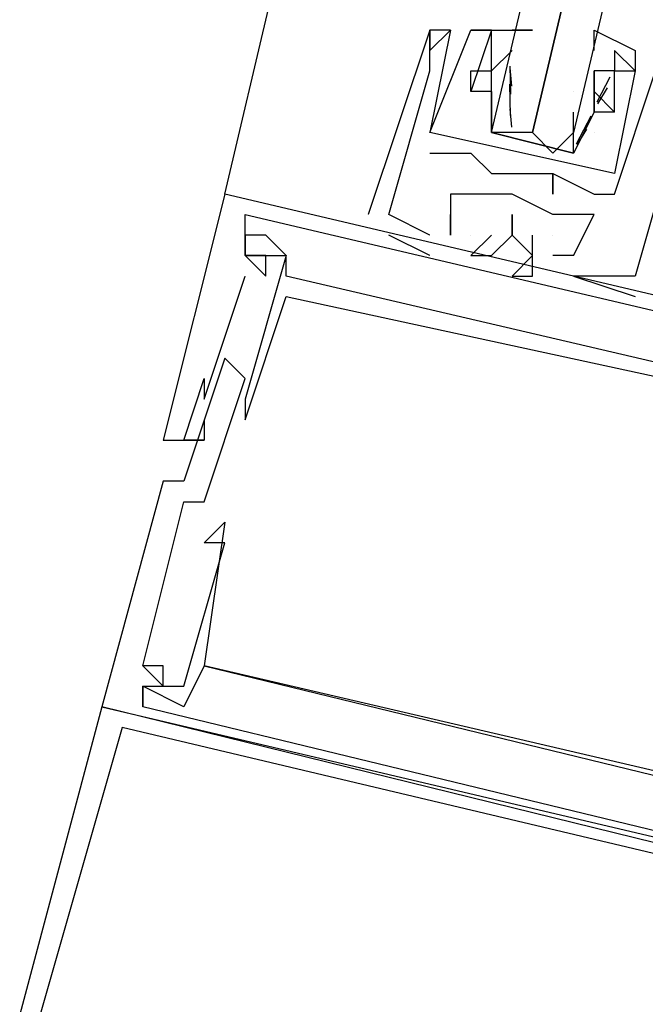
# Model space of a CAD drawing. Header units: feet. Extents: x -79 to 198, y -22 to 181.
# Tile 11 of 256: x 67.427 to 67.833, y 10.731 to 11.371. Entities that reach past the tile are written whole.
import ezdxf

# ---------------------------------------------------------------- set-up
doc = ezdxf.new("R2010")
doc.units = ezdxf.units.FT
doc.layers.add('A-LINEA', color=7, linetype='CONTINUOUS')

msp = doc.modelspace()

# ---------------------------------------------------------------- linework, layer by layer
at = {"layer": 'A-LINEA'}
for p, q in [((67.56, 11.2578), (69.0933, 17.7511)), ((67.7067, 11.3644), (67.6933, 11.2978)), ((67.6933, 11.3644), (67.6933, 11.3644)), ((67.6933, 11.3644), (67.6933, 11.3644)), ((67.7067, 11.3644), (67.6933, 11.2978)), ((67.6933, 11.3644), (67.6933, 11.3644)), ((67.6933, 11.3644), (67.6933, 11.3644)), ((67.6933, 11.3644), (67.6933, 11.3644)), ((67.6933, 11.3644), (67.6933, 11.3644)), ((67.7067, 11.3644), (67.7067, 11.3644)), ((67.7067, 11.3644), (67.7067, 11.3644)), ((67.7067, 11.3644), (67.7067, 11.3644)), ((67.7067, 11.3644), (67.7067, 11.3644)), ((67.7067, 11.3644), (67.7067, 11.3644)), ((67.7333, 11.3644), (67.72, 11.3644)), ((67.72, 11.3644), (67.72, 11.3644)), ((67.72, 11.3644), (67.72, 11.3644)), ((67.7333, 11.3644), (67.72, 11.3644)), ((67.72, 11.3644), (67.72, 11.3644)), ((67.72, 11.3644), (67.72, 11.3644)), ((67.7333, 11.3644), (67.7333, 11.3644)), ((67.7333, 11.3644), (67.7333, 11.3644)), ((67.7333, 11.3644), (67.7333, 11.3644)), ((67.7333, 11.3644), (67.7333, 11.3644)), ((67.6933, 11.3511), (67.6933, 11.3511)), ((67.6933, 11.3511), (67.6933, 11.3511)), ((67.6933, 11.3511), (67.6933, 11.3511)), ((67.7467, 11.3511), (67.7333, 11.3378)), ((67.7467, 11.3511), (67.7467, 11.3511)), ((67.7467, 11.3511), (67.7467, 11.3511)), ((67.7467, 11.3511), (67.7467, 11.3511)), ((67.8133, 11.3511), (67.8133, 11.3511)), ((67.8133, 11.3511), (67.8133, 11.3511)), ((67.7459, 11.3227), (67.7456, 11.341)), ((67.6933, 11.3378), (67.6933, 11.3378)), ((67.6933, 11.3378), (67.6933, 11.3378)), ((67.6933, 11.3378), (67.6933, 11.3378)), ((67.72, 11.3378), (67.72, 11.3378)), ((67.72, 11.3378), (67.72, 11.3378)), ((67.7333, 11.3378), (67.7333, 11.3378)), ((67.7333, 11.3378), (67.7333, 11.3378)), ((67.7465, 11.328), (67.7455, 11.3399)), ((67.7467, 11.3378), (67.7467, 11.3378)), ((67.8, 11.3378), (67.8, 11.3378)), ((67.8, 11.3244), (67.8, 11.3378)), ((67.8, 11.3378), (67.8, 11.3378)), ((67.8, 11.3378), (67.8, 11.3378)), ((67.8133, 11.3378), (67.8133, 11.3378)), ((67.8133, 11.3378), (67.8133, 11.3378)), ((67.8133, 11.3378), (67.8133, 11.3378)), ((67.8133, 11.3378), (67.8133, 11.3378)), ((67.8267, 11.3378), (67.8267, 11.3378)), ((67.8267, 11.3378), (67.8267, 11.3378)), ((67.8267, 11.3378), (67.8267, 11.3378)), ((67.8267, 11.3378), (67.8267, 11.3378)), ((67.7458, 11.3089), (67.7452, 11.3293)), ((67.8103, 11.3337), (67.8018, 11.3174)), ((67.72, 11.3244), (67.72, 11.3244)), ((67.72, 11.3244), (67.72, 11.3244)), ((67.72, 11.3244), (67.72, 11.3244)), ((67.72, 11.3244), (67.72, 11.3244)), ((67.7333, 11.3244), (67.7333, 11.3244)), ((67.7333, 11.3244), (67.7333, 11.3244)), ((67.7867, 11.3244), (67.7867, 11.3244)), ((67.8, 11.3244), (67.8, 11.3244)), ((67.8, 11.3244), (67.8, 11.3244)), ((67.8, 11.3244), (67.8, 11.3244)), ((67.8, 11.3244), (67.8, 11.3244)), ((67.8085, 11.3267), (67.8023, 11.3165)), ((67.7333, 11.3111), (67.7333, 11.3111)), ((67.7465, 11.3013), (67.7455, 11.3132)), ((67.8, 11.3111), (67.8, 11.3111)), ((67.8, 11.3111), (67.8, 11.3111)), ((67.8, 11.3111), (67.8, 11.3111)), ((67.8, 11.3111), (67.8, 11.3111)), ((67.8, 11.3111), (67.8, 11.3111)), ((67.8, 11.3111), (67.8, 11.3111)), ((67.8133, 11.3111), (67.8133, 11.3111)), ((67.8133, 11.3111), (67.8133, 11.3111)), ((67.8133, 11.3111), (67.8133, 11.3111)), ((67.8133, 11.3111), (67.8133, 11.3111)), ((67.798, 11.3083), (67.7884, 11.2903)), ((67.6933, 11.2978), (67.6933, 11.2978)), ((67.6933, 11.2978), (67.6933, 11.2978)), ((67.6933, 11.2978), (67.6933, 11.2978)), ((67.6933, 11.2978), (67.6933, 11.2978)), ((67.76, 11.2978), (67.76, 11.2978)), ((67.7867, 11.2978), (67.7867, 11.2978)), ((67.7951, 11.3), (67.7889, 11.2898)), ((67.8, 11.2978), (67.8, 11.2978)), ((67.8, 11.2978), (67.8, 11.2978)), ((67.8, 11.2978), (67.8, 11.2978)), ((67.8, 11.2978), (67.8, 11.2978)), ((67.6933, 11.2844), (67.6933, 11.2844)), ((67.6933, 11.2844), (67.6933, 11.2844)), ((67.7067, 11.2844), (67.7067, 11.2844)), ((67.7067, 11.2844), (67.7067, 11.2844)), ((67.72, 11.2844), (67.72, 11.2844)), ((67.72, 11.2844), (67.72, 11.2844)), ((67.7333, 11.2711), (67.7333, 11.2711)), ((67.7333, 11.2711), (67.7333, 11.2711)), ((67.7733, 11.2711), (67.7733, 11.2711)), ((67.7733, 11.2711), (67.7733, 11.2711)), ((67.7733, 11.2711), (67.7733, 11.2711)), ((67.7733, 11.2711), (67.7733, 11.2711)), ((67.56, 11.2578), (67.56, 11.2578)), ((67.56, 11.2578), (67.56, 11.2578)), ((67.56, 11.2578), (67.56, 11.2578)), ((67.7067, 11.2578), (67.7067, 11.2578)), ((67.7067, 11.2578), (67.7067, 11.2578)), ((67.7067, 11.2578), (67.7067, 11.2578)), ((67.72, 11.2578), (67.72, 11.2578)), ((67.72, 11.2578), (67.72, 11.2578)), ((67.72, 11.2578), (67.72, 11.2578)), ((67.7467, 11.2578), (67.7467, 11.2578)), ((67.7467, 11.2578), (67.7467, 11.2578)), ((67.7467, 11.2578), (67.7467, 11.2578)), ((67.7733, 11.2578), (67.7733, 11.2578)), ((67.7733, 11.2578), (67.7733, 11.2578)), ((67.8, 11.2578), (67.8, 11.2578)), ((67.8, 11.2578), (67.8, 11.2578)), ((67.8133, 11.2578), (67.8133, 11.2578)), ((67.8133, 11.2578), (67.8133, 11.2578)), ((67.6533, 11.2444), (67.6533, 11.2444)), ((67.6533, 11.2444), (67.6533, 11.2444)), ((67.6533, 11.2444), (67.6533, 11.2444)), ((67.6667, 11.2444), (67.6667, 11.2444)), ((67.6667, 11.2444), (67.6667, 11.2444)), ((67.6667, 11.2444), (67.6667, 11.2444)), ((67.6667, 11.2444), (67.6667, 11.2444)), ((67.6667, 11.2444), (67.6667, 11.2444)), ((67.6667, 11.2444), (67.6667, 11.2444)), ((67.7067, 11.2444), (67.7067, 11.2444)), ((67.7067, 11.2444), (67.7067, 11.2444)), ((67.7067, 11.2444), (67.7067, 11.2444)), ((67.7733, 11.2444), (67.7733, 11.2444)), ((67.7733, 11.2444), (67.7733, 11.2444)), ((67.7733, 11.2444), (67.7733, 11.2444)), ((67.8, 11.2444), (67.8, 11.2444)), ((67.8, 11.2444), (67.8, 11.2444)), ((67.8, 11.2444), (67.8, 11.2444)), ((67.5733, 11.2311), (67.5733, 11.2311)), ((67.5733, 11.2311), (67.5733, 11.2311)), ((67.5733, 11.2311), (67.5733, 11.2311)), ((67.5733, 11.2311), (67.5733, 11.2311)), ((67.5733, 11.2311), (67.5733, 11.2311)), ((67.5733, 11.2311), (67.5733, 11.2311)), ((67.5867, 11.2311), (67.5867, 11.2311)), ((67.5867, 11.2311), (67.5867, 11.2311)), ((67.5867, 11.2311), (67.5867, 11.2311)), ((67.5867, 11.2311), (67.5867, 11.2311)), ((67.5867, 11.2311), (67.5867, 11.2311)), ((67.5867, 11.2311), (67.5867, 11.2311)), ((67.6933, 11.2178), (67.6667, 11.2311)), ((67.6667, 11.2311), (67.6667, 11.2311)), ((67.6933, 11.2178), (67.6667, 11.2311)), ((67.6667, 11.2311), (67.6667, 11.2311)), ((67.6933, 11.2178), (67.6667, 11.2311)), ((67.6667, 11.2311), (67.6667, 11.2311)), ((67.6933, 11.2311), (67.6933, 11.2311)), ((67.6933, 11.2311), (67.6933, 11.2311)), ((67.6933, 11.2311), (67.6933, 11.2311)), ((67.7067, 11.2311), (67.7067, 11.2311)), ((67.7067, 11.2311), (67.7067, 11.2311)), ((67.7067, 11.2311), (67.7067, 11.2311)), ((67.7067, 11.2311), (67.7067, 11.2311)), ((67.7067, 11.2311), (67.7067, 11.2311)), ((67.7067, 11.2311), (67.7067, 11.2311)), ((67.72, 11.2311), (67.72, 11.2311)), ((67.72, 11.2311), (67.72, 11.2311)), ((67.72, 11.2311), (67.72, 11.2311)), ((67.7333, 11.2311), (67.7333, 11.2311)), ((67.7333, 11.2311), (67.7333, 11.2311)), ((67.7333, 11.2311), (67.7333, 11.2311)), ((67.7467, 11.2311), (67.7467, 11.2311)), ((67.7467, 11.2311), (67.7467, 11.2311)), ((67.7467, 11.2311), (67.7467, 11.2311)), ((67.76, 11.2311), (67.76, 11.2311)), ((67.76, 11.2311), (67.76, 11.2311)), ((67.76, 11.2311), (67.76, 11.2311)), ((67.7733, 11.2311), (67.7733, 11.2311)), ((67.7733, 11.2311), (67.7733, 11.2311)), ((67.7733, 11.2311), (67.7733, 11.2311)), ((67.5733, 11.2178), (67.5733, 11.2178)), ((67.5733, 11.2178), (67.5733, 11.2178)), ((67.5733, 11.2178), (67.5733, 11.2178)), ((67.5733, 11.2178), (67.5733, 11.2178)), ((67.5733, 11.2178), (67.5733, 11.2178)), ((67.5733, 11.2178), (67.5733, 11.2178)), ((67.5733, 11.2178), (67.5733, 11.2178)), ((67.5733, 11.2178), (67.5733, 11.2178)), ((67.5733, 11.2178), (67.5733, 11.2178)), ((67.5867, 11.2178), (67.5867, 11.2178)), ((67.5867, 11.2178), (67.5867, 11.2178)), ((67.5867, 11.2178), (67.5867, 11.2178)), ((67.6, 11.2178), (67.6, 11.2178)), ((67.6, 11.2178), (67.6, 11.2178)), ((67.6, 11.2178), (67.6, 11.2178)), ((67.6, 11.2178), (67.6, 11.2178)), ((67.6, 11.2178), (67.6, 11.2178)), ((67.6, 11.2178), (67.6, 11.2178)), ((67.6933, 11.2178), (67.6933, 11.2178)), ((67.6933, 11.2178), (67.6933, 11.2178)), ((67.6933, 11.2178), (67.6933, 11.2178)), ((67.72, 11.2178), (67.72, 11.2178)), ((67.72, 11.2178), (67.72, 11.2178)), ((67.72, 11.2178), (67.72, 11.2178)), ((67.7333, 11.2178), (67.7333, 11.2178)), ((67.7333, 11.2178), (67.7333, 11.2178)), ((67.7333, 11.2178), (67.7333, 11.2178)), ((67.76, 11.2178), (67.76, 11.2178)), ((67.76, 11.2178), (67.76, 11.2178)), ((67.76, 11.2178), (67.76, 11.2178)), ((67.7867, 11.2178), (67.7733, 11.2178)), ((67.7733, 11.2178), (67.7733, 11.2178)), ((67.7867, 11.2178), (67.7733, 11.2178)), ((67.7733, 11.2178), (67.7733, 11.2178)), ((67.7867, 11.2178), (67.7733, 11.2178)), ((67.7733, 11.2178), (67.7733, 11.2178)), ((67.7867, 11.2178), (67.7867, 11.2178)), ((67.7867, 11.2178), (67.7867, 11.2178)), ((67.7867, 11.2178), (67.7867, 11.2178)), ((67.7867, 11.2178), (67.7867, 11.2178)), ((67.7867, 11.2178), (67.7867, 11.2178)), ((67.7867, 11.2178), (67.7867, 11.2178)), ((67.5733, 11.2044), (67.5733, 11.2044)), ((67.5733, 11.2044), (67.5733, 11.2044)), ((67.5733, 11.2044), (67.5733, 11.2044)), ((67.5867, 11.2044), (67.5867, 11.2044)), ((67.5867, 11.2044), (67.5867, 11.2044)), ((67.5867, 11.2044), (67.5867, 11.2044)), ((67.6, 11.2044), (67.6, 11.2044)), ((67.6, 11.2044), (67.6, 11.2044)), ((67.6, 11.2044), (67.6, 11.2044)), ((67.7467, 11.2044), (67.7467, 11.2044)), ((67.7467, 11.2044), (67.7467, 11.2044)), ((67.7467, 11.2044), (67.7467, 11.2044)), ((67.76, 11.2044), (67.76, 11.2044)), ((67.76, 11.2044), (67.76, 11.2044)), ((67.76, 11.2044), (67.76, 11.2044)), ((67.7867, 11.2044), (67.7867, 11.2044)), ((67.7867, 11.2044), (67.7867, 11.2044)), ((67.7867, 11.2044), (67.7867, 11.2044)), ((67.7867, 11.2044), (67.7867, 11.2044)), ((67.7867, 11.2044), (67.7867, 11.2044)), ((67.7867, 11.2044), (67.7867, 11.2044)), ((67.8267, 11.2044), (67.8267, 11.2044)), ((67.8267, 11.2044), (67.8267, 11.2044)), ((67.8267, 11.2044), (67.8267, 11.2044)), ((67.8267, 11.2044), (67.8267, 11.2044)), ((67.8267, 11.2044), (67.8267, 11.2044)), ((67.8267, 11.2044), (67.8267, 11.2044)), ((67.6, 11.1911), (67.6, 11.1911)), ((67.6, 11.1911), (67.6, 11.1911)), ((67.6, 11.1911), (67.6, 11.1911)), ((67.8267, 11.1911), (67.8267, 11.1911)), ((67.8267, 11.1911), (67.8267, 11.1911)), ((67.8267, 11.1911), (67.8267, 11.1911)), ((67.56, 11.1511), (67.56, 11.1511)), ((67.56, 11.1511), (67.56, 11.1511)), ((67.56, 11.1511), (67.56, 11.1511)), ((67.5467, 11.1378), (67.5467, 11.1378)), ((67.5467, 11.1378), (67.5467, 11.1378)), ((67.5467, 11.1378), (67.5467, 11.1378)), ((67.5733, 11.1378), (67.5733, 11.1378)), ((67.5733, 11.1378), (67.5733, 11.1378)), ((67.5733, 11.1378), (67.5733, 11.1378)), ((67.5467, 11.1244), (67.5467, 11.1244)), ((67.5467, 11.1244), (67.5467, 11.1244)), ((67.5467, 11.1244), (67.5467, 11.1244)), ((67.5733, 11.1244), (67.5733, 11.1244)), ((67.5733, 11.1244), (67.5733, 11.1244)), ((67.5733, 11.1244), (67.5733, 11.1244)), ((67.5467, 11.1111), (67.5467, 11.1111)), ((67.5467, 11.1111), (67.5467, 11.1111)), ((67.5467, 11.1111), (67.5467, 11.1111)), ((67.5733, 11.1111), (67.5733, 11.1111)), ((67.5733, 11.1111), (67.5733, 11.1111)), ((67.5733, 11.1111), (67.5733, 11.1111)), ((67.52, 11.0978), (67.52, 11.0978)), ((67.52, 11.0978), (67.52, 11.0978)), ((67.52, 11.0978), (67.52, 11.0978)), ((67.5333, 11.0978), (67.5333, 11.0978)), ((67.5333, 11.0978), (67.5333, 11.0978)), ((67.5333, 11.0978), (67.5333, 11.0978)), ((67.5467, 11.0978), (67.5467, 11.0978)), ((67.5467, 11.0978), (67.5467, 11.0978)), ((67.5467, 11.0978), (67.5467, 11.0978)), ((67.5467, 11.0978), (67.5467, 11.0978)), ((67.5467, 11.0978), (67.5467, 11.0978)), ((67.5467, 11.0978), (67.5467, 11.0978)), ((67.52, 11.0711), (67.52, 11.0711)), ((67.52, 11.0711), (67.52, 11.0711)), ((67.52, 11.0711), (67.52, 11.0711)), ((67.5333, 11.0711), (67.5333, 11.0711)), ((67.5333, 11.0711), (67.5333, 11.0711)), ((67.5333, 11.0711), (67.5333, 11.0711)), ((67.5333, 11.0578), (67.5333, 11.0578)), ((67.5333, 11.0578), (67.5333, 11.0578)), ((67.5333, 11.0578), (67.5333, 11.0578)), ((67.5467, 11.0578), (67.5467, 11.0578)), ((67.5467, 11.0578), (67.5467, 11.0578)), ((67.5467, 11.0578), (67.5467, 11.0578)), ((67.56, 11.0444), (67.56, 11.0444)), ((67.56, 11.0444), (67.56, 11.0444)), ((67.56, 11.0444), (67.56, 11.0444)), ((67.5467, 11.0311), (67.5467, 11.0311)), ((67.5467, 11.0311), (67.5467, 11.0311)), ((67.5467, 11.0311), (67.5467, 11.0311)), ((67.56, 11.0311), (67.56, 11.0311)), ((67.56, 11.0311), (67.56, 11.0311)), ((67.56, 11.0311), (67.56, 11.0311)), ((67.5067, 10.9511), (67.5067, 10.9511)), ((67.5067, 10.9511), (67.5067, 10.9511)), ((67.5067, 10.9511), (67.5067, 10.9511)), ((67.5067, 10.9511), (67.5067, 10.9511)), ((67.5067, 10.9511), (67.5067, 10.9511)), ((67.5067, 10.9511), (67.5067, 10.9511)), ((67.52, 10.9511), (67.52, 10.9511)), ((67.52, 10.9511), (67.52, 10.9511)), ((67.52, 10.9511), (67.52, 10.9511)), ((67.5467, 10.9511), (67.5467, 10.9511)), ((67.5467, 10.9511), (67.5467, 10.9511)), ((67.5467, 10.9511), (67.5467, 10.9511)), ((67.5467, 10.9511), (67.5467, 10.9511)), ((67.5467, 10.9511), (67.5467, 10.9511)), ((67.5467, 10.9511), (67.5467, 10.9511)), ((67.5067, 10.9378), (67.5067, 10.9378)), ((67.5067, 10.9378), (67.5067, 10.9378)), ((67.5067, 10.9378), (67.5067, 10.9378)), ((67.5067, 10.9378), (67.5067, 10.9378)), ((67.5067, 10.9378), (67.5067, 10.9378)), ((67.5067, 10.9378), (67.5067, 10.9378)), ((67.5067, 10.9378), (67.5067, 10.9378)), ((67.5067, 10.9378), (67.5067, 10.9378)), ((67.5067, 10.9378), (67.5067, 10.9378)), ((67.52, 10.9378), (67.52, 10.9378)), ((67.52, 10.9378), (67.52, 10.9378)), ((67.52, 10.9378), (67.52, 10.9378)), ((67.5333, 10.9378), (67.5333, 10.9378)), ((67.5333, 10.9378), (67.5333, 10.9378)), ((67.5333, 10.9378), (67.5333, 10.9378)), ((67.48, 10.9244), (67.48, 10.9244)), ((67.48, 10.9244), (67.48, 10.9244)), ((67.48, 10.9244), (67.48, 10.9244)), ((67.5067, 10.9244), (67.5067, 10.9244)), ((67.5067, 10.9244), (67.5067, 10.9244)), ((67.5067, 10.9244), (67.5067, 10.9244)), ((67.5067, 10.9244), (67.5067, 10.9244)), ((67.5067, 10.9244), (67.5067, 10.9244)), ((67.5067, 10.9244), (67.5067, 10.9244)), ((67.5333, 10.9244), (67.5333, 10.9244)), ((67.5333, 10.9244), (67.5333, 10.9244)), ((67.5333, 10.9244), (67.5333, 10.9244))]:
    msp.add_line(p, q, dxfattribs=at)
for points in [[(68.1867, 12.9911), (67.7867, 11.2978), (67.7733, 11.2844), (67.76, 11.2978), (68.16, 12.9911), (67.76, 11.2978), (67.7467, 11.2978), (67.7333, 11.2978), (68.1333, 12.9911)], [(67.6933, 11.2311), (67.6667, 11.2444), (67.6933, 11.3378), (67.6933, 11.3644), (67.6933, 11.3511), (67.7067, 11.3644), (67.6933, 11.3644), (67.6533, 11.2444)], [(67.6933, 11.2311), (67.6667, 11.2444), (67.6933, 11.3378), (67.6933, 11.3644), (67.6933, 11.3511), (67.7067, 11.3644), (67.6933, 11.3644), (67.6533, 11.2444)], [(67.6933, 11.2311), (67.6667, 11.2444), (67.6933, 11.3378), (67.6933, 11.3644), (67.6933, 11.3511), (67.7067, 11.3644), (67.6933, 11.3644), (67.6533, 11.2444)], [(67.8133, 11.2711), (67.6933, 11.2978), (67.72, 11.3644), (67.7333, 11.3644), (67.72, 11.3244)], [(67.8133, 11.2711), (67.6933, 11.2978), (67.72, 11.3644), (67.7333, 11.3644), (67.72, 11.3244)], [(67.8, 11.3511), (67.8, 11.3644), (67.8267, 11.3511), (67.8267, 11.3378), (67.8133, 11.3511), (67.8133, 11.3378), (67.8, 11.3378), (67.8, 11.3111), (67.7867, 11.2844), (67.7333, 11.2978), (67.7333, 11.3244), (67.7333, 11.3378), (67.7333, 11.3511), (67.7333, 11.3644), (67.72, 11.3644), (67.76, 11.3644), (67.7467, 11.3644)], [(67.8267, 11.3378), (67.8133, 11.3511), (67.8133, 11.3378)], [(67.8267, 11.3378), (67.8133, 11.3511), (67.8133, 11.3378)], [(67.6933, 11.2844), (67.7067, 11.2844), (67.72, 11.2844), (67.7333, 11.2711), (67.7733, 11.2711), (67.7733, 11.2578), (67.7733, 11.2711), (67.8, 11.2578), (67.8133, 11.2578), (67.84, 11.3378)], [(67.6933, 11.2844), (67.7067, 11.2844), (67.72, 11.2844), (67.7333, 11.2711), (67.7733, 11.2711), (67.7733, 11.2578), (67.7733, 11.2711), (67.8, 11.2578), (67.8133, 11.2578), (67.84, 11.3378)], [(67.7333, 11.3244), (67.72, 11.3244), (67.72, 11.3378), (67.7333, 11.3378)], [(67.7333, 11.3244), (67.72, 11.3244), (67.72, 11.3378), (67.7333, 11.3378)], [(68.0533, 11.2844), (67.84, 11.3378), (67.84, 11.3244), (67.8533, 11.3244), (67.84, 11.2978), (67.84, 11.3111), (67.84, 11.2978), (67.8533, 11.2978), (67.8267, 11.2044), (67.7867, 11.2044)], [(68.0533, 11.2844), (67.84, 11.3378), (67.84, 11.3244), (67.8533, 11.3244), (67.84, 11.2978), (67.84, 11.3111), (67.84, 11.2978), (67.8533, 11.2978), (67.8267, 11.2044), (67.7867, 11.2044)], [(68.0533, 11.2844), (67.84, 11.3378), (67.84, 11.3244), (67.8533, 11.3244), (67.84, 11.2978), (67.84, 11.3111), (67.84, 11.2978), (67.8533, 11.2978), (67.8267, 11.2044), (67.7867, 11.2044)], [(67.8133, 11.3111), (67.8133, 11.3378), (67.8267, 11.3378), (67.8133, 11.2711)], [(67.8133, 11.3111), (67.8133, 11.3378), (67.8267, 11.3378), (67.8133, 11.2711)], [(67.7333, 11.3244), (67.7333, 11.3111), (67.7333, 11.2978), (67.7867, 11.2844), (67.7867, 11.2978), (67.7867, 11.3111)], [(67.8, 11.3244), (67.8, 11.3111), (67.8, 11.3244), (67.8133, 11.3111), (67.8, 11.3111)], [(67.8, 11.3244), (67.8, 11.3111), (67.8, 11.3244), (67.8133, 11.3111), (67.8, 11.3111)], [(68.24, 11.0844), (68.24, 11.0978), (67.56, 11.2578), (67.52, 11.0978), (67.5467, 11.0978)], [(68.24, 11.0844), (68.24, 11.0978), (67.56, 11.2578), (67.52, 11.0978), (67.5467, 11.0978)], [(68.24, 11.0844), (68.24, 11.0978), (67.56, 11.2578), (67.52, 11.0978), (67.5467, 11.0978)], [(67.7867, 11.2178), (67.8, 11.2444), (67.7733, 11.2444), (67.7467, 11.2578), (67.72, 11.2578), (67.7067, 11.2578), (67.7067, 11.2311)], [(67.7867, 11.2178), (67.8, 11.2444), (67.7733, 11.2444), (67.7467, 11.2578), (67.72, 11.2578), (67.7067, 11.2578), (67.7067, 11.2311)], [(67.7867, 11.2178), (67.8, 11.2444), (67.7733, 11.2444), (67.7467, 11.2578), (67.72, 11.2578), (67.7067, 11.2578), (67.7067, 11.2311)], [(67.5733, 11.2444), (68.0267, 11.1378), (68.0267, 11.1111), (68.0133, 11.1111), (68.0267, 11.1111), (68.04, 11.1244)], [(67.5733, 11.2178), (67.5867, 11.2044), (67.5867, 11.2178), (67.5733, 11.2178), (67.5733, 11.2444)], [(67.5733, 11.2444), (68.0267, 11.1378), (68.0267, 11.1111), (68.0133, 11.1111), (68.0267, 11.1111), (68.04, 11.1244)], [(67.5733, 11.2178), (67.5867, 11.2044), (67.5867, 11.2178), (67.5733, 11.2178), (67.5733, 11.2444)], [(67.5733, 11.2444), (68.0267, 11.1378), (68.0267, 11.1111), (68.0133, 11.1111), (68.0267, 11.1111), (68.04, 11.1244)], [(67.5733, 11.2178), (67.5867, 11.2044), (67.5867, 11.2178), (67.5733, 11.2178), (67.5733, 11.2444)], [(67.7067, 11.2311), (67.7067, 11.2311), (67.7067, 11.2444)], [(67.7067, 11.2311), (67.7067, 11.2311), (67.7067, 11.2444)], [(67.7067, 11.2311), (67.7067, 11.2311), (67.7067, 11.2444)], [(67.7467, 11.2444), (67.7467, 11.2311), (67.7467, 11.2444), (67.7467, 11.2311), (67.7467, 11.2444), (67.7467, 11.2311)], [(67.7467, 11.2444), (67.7467, 11.2311), (67.7467, 11.2444), (67.7467, 11.2311), (67.7467, 11.2444), (67.7467, 11.2311)], [(67.7467, 11.2444), (67.7467, 11.2311), (67.7467, 11.2444), (67.7467, 11.2311), (67.7467, 11.2444), (67.7467, 11.2311)], [(68.0267, 11.1244), (68.0133, 11.1244), (68, 11.1111), (67.6, 11.2044), (67.6, 11.2178), (67.5867, 11.2311), (67.5733, 11.2311), (67.5733, 11.2178), (67.6, 11.2178), (67.5733, 11.1244), (67.5733, 11.1111), (67.6, 11.1911), (68.0933, 11.0844)], [(68.0267, 11.1244), (68.0133, 11.1244), (68, 11.1111), (67.6, 11.2044), (67.6, 11.2178), (67.5867, 11.2311), (67.5733, 11.2311), (67.5733, 11.2178), (67.6, 11.2178), (67.5733, 11.1244), (67.5733, 11.1111), (67.6, 11.1911), (68.0933, 11.0844)], [(68.0267, 11.1244), (68.0133, 11.1244), (68, 11.1111), (67.6, 11.2044), (67.6, 11.2178), (67.5867, 11.2311), (67.5733, 11.2311), (67.5733, 11.2178), (67.6, 11.2178), (67.5733, 11.1244), (67.5733, 11.1111), (67.6, 11.1911), (68.0933, 11.0844)], [(67.7333, 11.2311), (67.72, 11.2178), (67.7333, 11.2178), (67.7467, 11.2311), (67.7467, 11.2311), (67.76, 11.2178), (67.7467, 11.2044), (67.76, 11.2044), (67.76, 11.2311)], [(67.7333, 11.2311), (67.72, 11.2178), (67.7333, 11.2178), (67.7467, 11.2311), (67.7467, 11.2311), (67.76, 11.2178), (67.7467, 11.2044), (67.76, 11.2044), (67.76, 11.2311)], [(67.7333, 11.2311), (67.72, 11.2178), (67.7333, 11.2178), (67.7467, 11.2311), (67.7467, 11.2311), (67.76, 11.2178), (67.7467, 11.2044), (67.76, 11.2044), (67.76, 11.2311)], [(67.5467, 11.1111), (67.5467, 11.0978), (67.5333, 11.0978), (67.5467, 11.1378), (67.5467, 11.1244), (67.5733, 11.2044)], [(67.5467, 11.1111), (67.5467, 11.0978), (67.5333, 11.0978), (67.5467, 11.1378), (67.5467, 11.1244), (67.5733, 11.2044)], [(67.5467, 11.1111), (67.5467, 11.0978), (67.5333, 11.0978), (67.5467, 11.1378), (67.5467, 11.1244), (67.5733, 11.2044)], [(67.7867, 11.2044), (67.7867, 11.2044), (67.8267, 11.1911)], [(67.7867, 11.2044), (67.7867, 11.2044), (67.8267, 11.1911)], [(67.7867, 11.2044), (67.7867, 11.2044), (67.8267, 11.1911)], [(67.5067, 10.9511), (67.52, 10.9378), (67.52, 10.9511), (67.5067, 10.9511), (67.5333, 11.0578), (67.5467, 11.0578), (67.5733, 11.1378), (67.56, 11.1511), (67.5333, 11.0711), (67.52, 11.0711), (67.48, 10.9244), (68.16, 10.7644), (68.1467, 10.7644)], [(67.5067, 10.9511), (67.52, 10.9378), (67.52, 10.9511), (67.5067, 10.9511), (67.5333, 11.0578), (67.5467, 11.0578), (67.5733, 11.1378), (67.56, 11.1511), (67.5333, 11.0711), (67.52, 11.0711), (67.48, 10.9244), (68.16, 10.7644), (68.1467, 10.7644)], [(67.5067, 10.9511), (67.52, 10.9378), (67.52, 10.9511), (67.5067, 10.9511), (67.5333, 11.0578), (67.5467, 11.0578), (67.5733, 11.1378), (67.56, 11.1511), (67.5333, 11.0711), (67.52, 11.0711), (67.48, 10.9244), (68.16, 10.7644), (68.1467, 10.7644)], [(67.9467, 10.8311), (67.9467, 10.8578), (67.5467, 10.9511), (67.5333, 10.9244), (67.5067, 10.9378), (67.5067, 10.9244), (67.5067, 10.9378), (67.5333, 10.9378), (67.56, 11.0311), (67.5467, 11.0311), (67.56, 11.0444), (67.5467, 10.9511), (68.04, 10.8311), (68.04, 10.8044), (68.0533, 10.8311), (68.0667, 10.9111), (68.0667, 10.9244), (68.0667, 10.9244), (68.04, 10.8444)], [(67.9467, 10.8311), (67.9467, 10.8578), (67.5467, 10.9511), (67.5333, 10.9244), (67.5067, 10.9378), (67.5067, 10.9244), (67.5067, 10.9378), (67.5333, 10.9378), (67.56, 11.0311), (67.5467, 11.0311), (67.56, 11.0444), (67.5467, 10.9511), (68.04, 10.8311), (68.04, 10.8044), (68.0533, 10.8311), (68.0667, 10.9111), (68.0667, 10.9244), (68.0667, 10.9244), (68.04, 10.8444)], [(67.9467, 10.8311), (67.9467, 10.8578), (67.5467, 10.9511), (67.5333, 10.9244), (67.5067, 10.9378), (67.5067, 10.9244), (67.5067, 10.9378), (67.5333, 10.9378), (67.56, 11.0311), (67.5467, 11.0311), (67.56, 11.0444), (67.5467, 10.9511), (68.04, 10.8311), (68.04, 10.8044), (68.0533, 10.8311), (68.0667, 10.9111), (68.0667, 10.9244), (68.0667, 10.9244), (68.04, 10.8444)], [(68.08, 10.9378), (68.0933, 10.9778), (68.1067, 10.9778), (68.1067, 10.9911), (68.1067, 10.9778), (68.0933, 10.9911), (68.1067, 11.0178), (68.1067, 11.0044), (68.1067, 11.0178), (68.0933, 11.0178), (68.04, 10.8044), (67.96, 10.8178), (67.96, 10.8444), (67.9467, 10.8444), (67.96, 10.8444), (67.9467, 10.8178), (67.5067, 10.9244), (67.5067, 10.9378)], [(68.08, 10.9378), (68.0933, 10.9778), (68.1067, 10.9778), (68.1067, 10.9911), (68.1067, 10.9778), (68.0933, 10.9911), (68.1067, 11.0178), (68.1067, 11.0044), (68.1067, 11.0178), (68.0933, 11.0178), (68.04, 10.8044), (67.96, 10.8178), (67.96, 10.8444), (67.9467, 10.8444), (67.96, 10.8444), (67.9467, 10.8178), (67.5067, 10.9244), (67.5067, 10.9378)], [(68.08, 10.9378), (68.0933, 10.9778), (68.1067, 10.9778), (68.1067, 10.9911), (68.1067, 10.9778), (68.0933, 10.9911), (68.1067, 11.0178), (68.1067, 11.0044), (68.1067, 11.0178), (68.0933, 11.0178), (68.04, 10.8044), (67.96, 10.8178), (67.96, 10.8444), (67.9467, 10.8444), (67.96, 10.8444), (67.9467, 10.8178), (67.5067, 10.9244), (67.5067, 10.9378)], [(67.44, 10.5644), (67.4667, 9.8844), (68.0933, 9.9111), (68.2933, 10.7244), (67.48, 10.9244), (67.4267, 10.7244), (67.44, 10.5644)], [(67.4533, 10.5644), (67.48, 9.8978), (68.0933, 9.9244), (68.28, 10.7244), (67.4933, 10.9111), (67.44, 10.7244), (67.4533, 10.5644)]]:
    msp.add_lwpolyline(points, dxfattribs=at)

doc.saveas('drawing.dxf')
